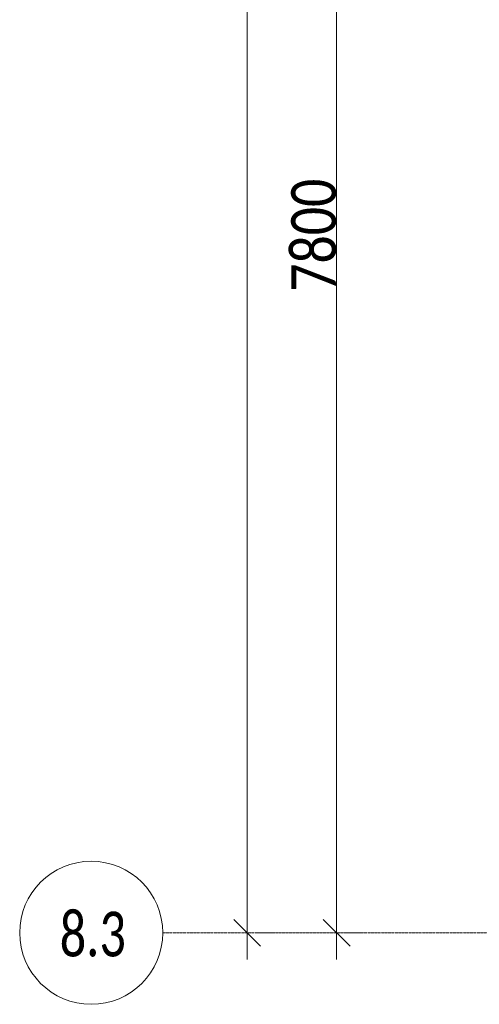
# Model space of a CAD drawing. Header units: millimetres. Extents: x -542966 to 178656, y -69521 to 267189.
# Tile 89 of 256: x -196024 to -193454, y 225036 to 230541. Entities that reach past the tile are written whole.
import ezdxf

# ---------------------------------------------------------------- set-up
doc = ezdxf.new("R2010")
doc.units = ezdxf.units.MM
doc.linetypes.add('-D1d1-15x02', pattern=[19, 15, -2, 0, -2])
doc.layers.get('Defpoints').update_dxf_attribs({"color": 31})
for name, color, linetype, lineweight in [('A-ANNO-DIMS', 8, 'Continuous', 5), ('S-GRID', 7, 'Continuous', 5), ('S-GRID-IDEN', 7, 'Continuous', 5)]:
    doc.layers.add(name, color=color, linetype=linetype, lineweight=lineweight)
doc.styles.add('Calibri Light', font='calibril.ttf', dxfattribs={"width": 0.8, "height": 250})
doc.styles.add('Calibri Light_2', font='calibril.ttf', dxfattribs={"width": 0.75, "height": 250})
doc.dimstyles.new('2_5', dxfattribs={"dimscale": 304.8, "dimtxt": 294.337106, "dimasz": 0.492126, "dimexe": 0.492126, "dimexo": 0.492126, "dimgap": 0, "dimtad": 1, "dimdec": 0, "dimrnd": 5, "dimdsep": 46, "dimtxsty": 'Calibri Light', "dimblk1": 'OBLIQUE', "dimblk2": 'OBLIQUE', "dimsah": 1, "dimcen": 0.09, "dimdle": 0.492126, "dimazin": 0, "dimtfac": 1, "dimtdec": 4, "dimtix": 1, "dimtmove": 0, "dimatfit": 3, "dimfxl": 1, "dimtvp": 1, "dimtolj": 1, "dimtzin": 0, "dimlwd": 5, "dimlwe": 5, "dimarcsym": 2})

# ---------------------------------------------------------------- blocks, each defined once
blk = doc.blocks.new('Ось сетки - 8D-802830-50_AS_M_L19')
at = {"layer": 'S-GRID-IDEN'}
blk.add_circle((0, 0), 4, dxfattribs=at)
blk = doc.blocks.new('_Oblique')
at = {"color": 0, "linetype": 'ByBlock', "lineweight": -2}
blk.add_line((-0.5, -0.5), (0.5, 0.5), dxfattribs=at)
blk = doc.blocks.new('*D12502')
at = {"layer": 'A-ANNO-DIMS', "color": 0, "lineweight": 5, "transparency": 16777216}
for p, q in [((-194251.3, 225286.4), (-194251.3, 233386.4)), ((-194207.3, 233236.4), (-194101.3, 233236.4)), ((-194207.3, 225436.4), (-194101.3, 225436.4))]:
    blk.add_line(p, q, dxfattribs=at)
at = {"layer": 'Defpoints', "color": 0, "transparency": 16777216}
for p in [(-194357.3, 233236.4), (-194251.3, 233236.4), (-194357.3, 225436.4)]:
    blk.add_point(p, dxfattribs=at)
at = {"layer": 'A-ANNO-DIMS', "color": 0, "lineweight": 5, "transparency": 16777216, "xscale": 150, "yscale": 150, "zscale": 150}
for p, rotation in [((-194251.3, 233236.4), 90), ((-194251.3, 225436.4), 270)]:
    blk.add_blockref('_Oblique', p, dxfattribs=dict(at, rotation=rotation))
at = {"layer": 'A-ANNO-DIMS', "color": 0, "transparency": 16777216, "insert": (-194379, 229336.4), "char_height": 250, "width": 799.053, "attachment_point": 5, "rotation": 90, "style": 'Calibri Light'}
blk.add_mtext('\\A1;7800', dxfattribs=at)
blk = doc.blocks.new('*D12509')
at = {"layer": 'A-ANNO-DIMS', "color": 0, "lineweight": 5, "transparency": 16777216}
for p, q in [((-194751.3, 225286.4), (-194751.3, 254786.4)), ((-194707.3, 254636.4), (-194601.3, 254636.4)), ((-194707.3, 225436.4), (-194601.3, 225436.4))]:
    blk.add_line(p, q, dxfattribs=at)
at = {"layer": 'Defpoints', "color": 0, "transparency": 16777216}
for p in [(-194857.3, 254636.4), (-194751.3, 254636.4), (-194857.3, 225436.4)]:
    blk.add_point(p, dxfattribs=at)
at = {"layer": 'A-ANNO-DIMS', "color": 0, "lineweight": 5, "transparency": 16777216, "xscale": 150, "yscale": 150, "zscale": 150}
for p, rotation in [((-194751.3, 254636.4), 90), ((-194751.3, 225436.4), 270)]:
    blk.add_blockref('_Oblique', p, dxfattribs=dict(at, rotation=rotation))
at = {"layer": 'A-ANNO-DIMS', "color": 0, "transparency": 16777216, "insert": (-194879, 240036.4), "char_height": 250, "width": 978.55, "attachment_point": 5, "rotation": 90, "style": 'Calibri Light'}
blk.add_mtext('\\A1;29200', dxfattribs=at)

msp = doc.modelspace()

# ---------------------------------------------------------------- linework, layer by layer
at = {"layer": 'S-GRID', "linetype": '-D1d1-15x02'}
msp.add_line((-195223.5, 225436.4), (-153326.2, 225436.4), dxfattribs=at)

# ---------------------------------------------------------------- block references
at = {"layer": 'S-GRID-IDEN', "xscale": 99.99999999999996, "yscale": 99.99999999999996, "zscale": 99.99999999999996, "rotation": 270}
msp.add_blockref('Ось сетки - 8D-802830-50_AS_M_L19', (-195623.5, 225436.4), dxfattribs=at)

# ---------------------------------------------------------------- texts
at = {"layer": 'S-GRID-IDEN', "insert": (-195799.7, 225554.2), "char_height": 250, "width": 415.274, "attachment_point": 1, "style": 'Calibri Light_2'}
msp.add_mtext('8.3', dxfattribs=at)

# ---------------------------------------------------------------- dimensions: what is measured, and where the dimension line sits
at = {"layer": 'A-ANNO-DIMS'}
for base, p1, p2, override, picture, middle in [((-194751.3, 254636.4), (-194857.3, 225436.4), (-194857.3, 254636.4), {"dimpost": '<>', "dimfxl": 29200}, '*D12509', (-194879, 240036.4)), ((-194251.3, 233236.4), (-194357.3, 225436.4), (-194357.3, 233236.4), {"dimpost": '<>', "dimfxl": 7800}, '*D12502', (-194379, 229336.4))]:
    dim = msp.add_linear_dim(base=base, p1=p1, p2=p2, angle=90, dimstyle='2_5', override=override, dxfattribs=at)
    dim.commit()
    dim.dimension.update_dxf_attribs({"geometry": picture, "text_midpoint": middle})

doc.saveas('drawing.dxf')
